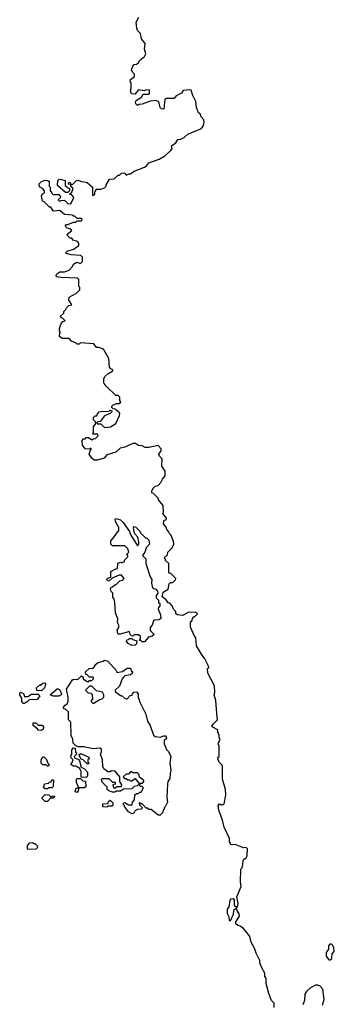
# Model space of a CAD drawing. Extents: x 2789571 to 2951634, y 860514 to 1033803.
# Tile 81 of 102: x 2913912 to 2916670, y 937651 to 946284. Entities that reach past the tile are written whole.
import ezdxf

# ---------------------------------------------------------------- set-up
doc = ezdxf.new("R2010")
doc.units = 0

msp = doc.modelspace()

# ---------------------------------------------------------------- linework, layer by layer
at = {"layer": '0CON05XD'}
for points in [[(2914113, 944803), (2914085, 944820), (2914082.5, 944845), (2914105, 944866.2), (2914135, 944876.7), (2914160, 944875), (2914170, 944865), (2914170, 944825), (2914180, 944815), (2914180, 944785), (2914190, 944775), (2914190, 944765), (2914205, 944750), (2914255, 944750), (2914270, 944735), (2914268.3, 944721.7), (2914250, 944705), (2914261.7, 944691.7), (2914275, 944700), (2914305, 944702.5), (2914333.9, 944673.9), (2914355, 944670), (2914362.5, 944675), (2914386.7, 944725), (2914368.3, 944748.3), (2914350, 944755), (2914368.3, 944771.7), (2914380, 944805), (2914361.7, 944821.7), (2914360, 944840), (2914341.7, 944841.7), (2914340, 944855), (2914355, 944860), (2914360, 944840), (2914375, 944840), (2914410, 944875), (2914425, 944876.7), (2914445, 944867.5), (2914505, 944856.7), (2914550, 944815), (2914550, 944745), (2914555, 944740), (2914570, 944755), (2914570, 944775), (2914580, 944785), (2914581.7, 944798.3), (2914625, 944797.5), (2914655, 944810), (2914670, 944825), (2914670, 944835), (2914700, 944885), (2914741.7, 944888.3), (2914775, 944920), (2914788.3, 944921.7), (2914805, 944937.5), (2914835, 944940), (2914845, 944920), (2914868.3, 944931.7), (2914885, 944932.5), (2914915, 944956.7), (2915005, 944990), (2915027.5, 945005), (2915045, 945030), (2915135, 945060), (2915185, 945090), (2915233.3, 945135), (2915247.5, 945155), (2915241.7, 945178.3), (2915280, 945205), (2915300, 945235), (2915325, 945237.5), (2915355, 945252.5), (2915385, 945280), (2915505, 945330), (2915523.3, 945355), (2915530, 945385), (2915526.2, 945405), (2915503, 945433), (2915495, 945457.5), (2915478.3, 945468.3), (2915463.6, 945513.6), (2915455, 945567.5), (2915429.1, 945619.1), (2915416.2, 945665), (2915405, 945670), (2915345, 945662.5), (2915329.3, 945640.7), (2915285, 945616.7), (2915265, 945592.5), (2915195, 945592.5), (2915185, 945587.5), (2915175, 945500), (2915155, 945502.5), (2915143.6, 945513.6), (2915132.5, 945565), (2915106.4, 945576.4), (2915055, 945570), (2914985, 945543.3), (2914958.3, 945541.7), (2914945, 945532.5), (2914930, 945545), (2914927.5, 945565), (2914933.6, 945576.4), (2914980, 945605), (2914995, 945630), (2915045, 945630), (2915050, 945635), (2915050, 945665), (2915045, 945670), (2915013, 945667), (2915005, 945660), (2914955, 945670), (2914935, 945650), (2914925, 945630), (2914893.3, 945633.3), (2914882.5, 945665), (2914890, 945685), (2914890, 945725), (2914880, 945745), (2914885, 945760), (2914920, 945785), (2914917.5, 945805), (2914900, 945825), (2914892.5, 945845), (2914903, 945877), (2914915, 945890), (2914937, 945893), (2914953, 945907), (2914963.6, 945926.4), (2915007.3, 945962.7), (2915016.7, 945985), (2915007.5, 946025), (2915012.5, 946075), (2914980, 946115), (2914971.7, 946161.7), (2914945, 946190), (2914938.3, 946208.3), (2914933, 946263), (2914957.5, 946305)], [(2914335, 944770), (2914315, 944770), (2914245, 944830), (2914247.5, 944875), (2914255, 944882.5), (2914266.1, 944886.1), (2914310, 944875), (2914311.7, 944831.7), (2914331.7, 944811.7), (2914350, 944805), (2914350, 944785), (2914335, 944770)], [(2916143, 937623), (2916141.7, 937661.7), (2916120, 937685), (2916096.7, 937745), (2916073.3, 937835), (2916071.7, 937881.7), (2916062.5, 937895), (2916060, 937925), (2916035, 937970), (2916017.5, 938015), (2916017.5, 938035), (2915985, 938100), (2915970, 938145), (2915941.2, 938195), (2915930, 938245), (2915916.2, 938265), (2915875, 938317.5), (2915845, 938337.5), (2915823, 938343), (2915808.3, 938358.3), (2915807.5, 938375), (2915840, 938425), (2915836.7, 938445), (2915817.5, 938475), (2915815, 938490), (2915805, 938490), (2915787.5, 938472.5), (2915785, 938440), (2915758.3, 938381.7), (2915750, 938385), (2915747.5, 938415), (2915732.5, 938445), (2915732.5, 938485), (2915747.5, 938505), (2915757.5, 938565), (2915765, 938577.5), (2915785, 938580), (2915792.5, 938565), (2915791.7, 938521.7), (2915815, 938500), (2915821.7, 938508.3), (2915826.1, 938533.9), (2915816.2, 938595), (2915852.5, 938685), (2915847.5, 938725), (2915850, 938835), (2915860, 938845), (2915867, 938873), (2915870, 938915), (2915885, 938930), (2915895, 938930), (2915907, 938953), (2915910, 939015), (2915897, 939027), (2915875, 939022.5), (2915801.7, 939051.7), (2915765, 939050), (2915760, 939055), (2915760, 939065), (2915750, 939075), (2915750, 939105), (2915703.6, 939203.6), (2915690, 939265), (2915656.7, 939355), (2915652.5, 939395), (2915665, 939410), (2915672.5, 939402.5), (2915695, 939402.5), (2915705, 939410), (2915720, 939485), (2915717.5, 939535), (2915690, 939625), (2915690, 939745), (2915660, 939775), (2915650, 939805), (2915650, 939815), (2915660, 939825), (2915660, 939915), (2915652.5, 939935), (2915670, 939975), (2915660, 939985), (2915660, 940015), (2915650, 940035), (2915648.3, 940058.3), (2915600, 940085), (2915600, 940095), (2915610.7, 940109.3), (2915647.5, 940145), (2915642.5, 940165), (2915632.5, 940315), (2915617.5, 940365), (2915622.5, 940385), (2915620, 940445), (2915562.5, 940555), (2915560, 940595), (2915570, 940605), (2915567, 940617), (2915535, 940680), (2915505, 940720), (2915462.5, 940795), (2915457.5, 940865), (2915445, 940880), (2915408.3, 940958.3), (2915410, 941005), (2915420, 941015), (2915431.7, 941048.3), (2915445, 941050), (2915470, 941075), (2915456.4, 941086.4), (2915395, 941090), (2915339.3, 941060.7), (2915295, 941067.5), (2915280, 941075), (2915280, 941095), (2915260, 941115), (2915250, 941145), (2915228.3, 941168.3), (2915215, 941170), (2915196.4, 941196.4), (2915160, 941225), (2915170, 941265), (2915215, 941290), (2915221.7, 941338.3), (2915235, 941350), (2915255, 941350), (2915278.3, 941371.7), (2915280, 941385), (2915240, 941425), (2915220, 941435), (2915220, 941515), (2915191.7, 941541.7), (2915190, 941555), (2915180, 941565), (2915208.3, 941591.7), (2915210, 941615), (2915250, 941655), (2915262.5, 941685), (2915261.7, 941711.7), (2915238.3, 941768.3), (2915221.7, 941781.7), (2915220, 941795), (2915203, 941813), (2915197.5, 941835), (2915173, 941863), (2915180, 941895), (2915195, 941900), (2915200, 941915), (2915167.5, 941955), (2915172.5, 941965), (2915170, 942025), (2915130, 942075), (2915130, 942085), (2915085, 942130), (2915070, 942135), (2915070, 942155), (2915080, 942165), (2915080, 942175), (2915100, 942195), (2915125, 942200), (2915150, 942225), (2915163.3, 942256.7), (2915187.5, 942285), (2915187.5, 942325), (2915158.3, 942368.3), (2915160, 942435), (2915137, 942457), (2915133.3, 942475), (2915152.5, 942505), (2915153, 942523), (2915125, 942550), (2915043, 942533), (2915012.5, 942532.5), (2914987, 942547), (2914955, 942550), (2914927, 942567), (2914905, 942567.5), (2914835, 942537.5), (2914793.3, 942526.7), (2914755, 942492.5), (2914675, 942467.5), (2914651.7, 942438.3), (2914595, 942422.5), (2914565, 942422.5), (2914545, 942440), (2914522.5, 942475), (2914530, 942505), (2914540, 942515), (2914538.3, 942528.3), (2914525, 942520), (2914485, 942522.5), (2914463.3, 942555), (2914460, 942595), (2914471.7, 942608.3), (2914485, 942610), (2914495, 942620), (2914515, 942620), (2914545, 942600), (2914555, 942610), (2914577, 942613), (2914600, 942635), (2914595, 942650), (2914555, 942650), (2914550, 942655), (2914560, 942665), (2914560, 942715), (2914580, 942745), (2914578.3, 942758.3), (2914560, 942775), (2914560, 942795), (2914575, 942810), (2914588.3, 942811.7), (2914593, 942827), (2914610, 942845), (2914635, 942852.5), (2914695, 942850), (2914705, 942860), (2914720, 942855), (2914720, 942845), (2914705, 942830), (2914655, 942810), (2914618.3, 942761.7), (2914590, 942755), (2914591.7, 942741.7), (2914625, 942740), (2914655, 942710), (2914707, 942713), (2914756.4, 942743.6), (2914787, 942813), (2914790, 942835), (2914748.3, 942868.3), (2914731.7, 942871.7), (2914720, 942885), (2914720, 942895), (2914731.7, 942908.3), (2914745, 942910), (2914755, 942920), (2914785, 942920), (2914798.3, 942931.7), (2914790, 942945), (2914790, 942975), (2914775, 942990), (2914755, 942990), (2914671.7, 943071.7), (2914653, 943093), (2914650, 943105), (2914650, 943135), (2914660, 943155), (2914685, 943180), (2914730, 943205), (2914730, 943215), (2914711.7, 943221.7), (2914698.3, 943238.3), (2914692.5, 943315), (2914682.5, 943335), (2914647.5, 943395), (2914605, 943410), (2914585, 943410), (2914561.7, 943441.7), (2914445, 943450), (2914435, 943440), (2914415, 943440), (2914408.3, 943448.3), (2914366.2, 943466.2), (2914345, 943490), (2914285, 943490), (2914260, 943505), (2914263, 943537), (2914270, 943545), (2914260, 943555), (2914260, 943575), (2914272.5, 943615), (2914291.7, 943638.3), (2914310, 943645), (2914285, 943670), (2914275, 943670), (2914270, 943685), (2914298.3, 943711.7), (2914300, 943725), (2914317, 943743), (2914320, 943755), (2914343, 943777), (2914370, 943785), (2914342.5, 943825), (2914345, 943850), (2914410, 943885), (2914440, 943915), (2914440, 943935), (2914430, 943945), (2914430, 944005), (2914418.3, 944018.3), (2914275, 944022.5), (2914235, 944030), (2914232.5, 944045), (2914237.5, 944055), (2914265, 944072.5), (2914305, 944072.5), (2914345, 944087.5), (2914375, 944120), (2914385, 944140), (2914413, 944157), (2914445, 944147.5), (2914462.5, 944165), (2914461.7, 944201.7), (2914447, 944217), (2914365, 944223.3), (2914320, 944235), (2914320, 944245), (2914330, 944255), (2914385, 944272.5), (2914420, 944295), (2914430, 944305), (2914430, 944325), (2914418.3, 944338.3), (2914381.7, 944351.7), (2914368.3, 944368.3), (2914355, 944370), (2914331.7, 944391.7), (2914330, 944405), (2914370, 944435), (2914351.7, 944451.7), (2914330, 944455), (2914310, 944475), (2914322.5, 944487.5), (2914335, 944487.5), (2914385, 944510), (2914405, 944510), (2914415, 944520), (2914455, 944520), (2914460, 944535), (2914455, 944540), (2914415, 944540), (2914395, 944560), (2914385, 944560), (2914375, 944570), (2914305, 944577.5), (2914265, 944610), (2914210, 944605), (2914185, 944640), (2914175, 944640), (2914128.3, 944688.3), (2914113, 944693), (2914103.6, 944736.4), (2914113.6, 944756.4), (2914130, 944765), (2914130, 944785), (2914113, 944803)], [(2915005, 940830), (2914985, 940830), (2914975, 940840), (2914961.7, 940841.7), (2914970, 940855), (2914970, 940875), (2914955, 940890), (2914915, 940890), (2914905, 940880), (2914891.7, 940881.7), (2914880, 940895), (2914875, 940920), (2914785, 940892.5), (2914773, 940903), (2914767, 940933), (2914782.5, 940955), (2914782.5, 940975), (2914768.3, 940998.3), (2914771.7, 941031.7), (2914752.5, 941085), (2914747.5, 941175), (2914740, 941205), (2914730, 941215), (2914730, 941255), (2914715, 941270), (2914707.5, 941295), (2914715, 941310), (2914727, 941313), (2914745, 941330), (2914755, 941330), (2914790, 941365), (2914815, 941370), (2914827.5, 941385), (2914805, 941412.5), (2914785, 941412.5), (2914721.7, 941388.3), (2914695, 941362.5), (2914682.5, 941365), (2914677.5, 941375), (2914685, 941387.5), (2914710, 941395), (2914710, 941445), (2914755, 941470), (2914768.3, 941471.7), (2914771.7, 941518.3), (2914795, 941527.5), (2914807, 941523), (2914830, 941535), (2914830, 941545), (2914860, 941575), (2914860, 941585), (2914850, 941595), (2914870, 941615), (2914860, 941645), (2914835, 941670), (2914725, 941670), (2914710, 941685), (2914710, 941715), (2914733, 941737), (2914782.5, 941805), (2914781.7, 941831.7), (2914752.5, 941885), (2914750, 941905), (2914755, 941910), (2914795, 941898.8), (2914820, 941875), (2914876.1, 941796.1), (2914887.5, 941765), (2914945, 941672.5), (2914957.5, 941685), (2914956.4, 941706.4), (2914947, 941747), (2914922.5, 941775), (2914912.5, 941805), (2914910, 941835), (2914915, 941840), (2914930, 941835), (2914965, 941800), (2914970, 941785), (2915015, 941740), (2915025, 941740), (2915045, 941720), (2915050, 941685), (2915020, 941655), (2915010, 941615), (2915000, 941605), (2914987.5, 941585), (2915017, 941557), (2915017.5, 941515), (2915055, 941400), (2915070, 941375), (2915067.5, 941345), (2915073.6, 941313.6), (2915080.7, 941300.7), (2915105, 941292.5), (2915120, 941275), (2915122.5, 941255), (2915110, 941235), (2915110, 941215), (2915130, 941195), (2915130, 941175), (2915140, 941165), (2915140, 941145), (2915128.3, 941131.7), (2915126.7, 941115), (2915146.7, 941065), (2915150, 941035), (2915136.4, 941023.6), (2915095, 941020), (2915086.4, 941013.6), (2915072.5, 940975), (2915057.5, 940955), (2915057.5, 940935), (2915060, 940925), (2915090, 940895), (2915075, 940880), (2915040.7, 940869.3), (2915005, 940830)], [(2914895, 940797.5), (2914863.9, 940813.9), (2914850, 940835), (2914851.7, 940848.3), (2914865, 940850), (2914875, 940860), (2914895, 940860), (2914905, 940850), (2914938.3, 940838.3), (2914937, 940813), (2914925, 940800), (2914895, 940797.5)], [(2915145, 939310), (2915125, 939310), (2915065, 939360), (2915045, 939360), (2915035, 939370), (2915021.7, 939371.7), (2914985, 939410), (2914975, 939410), (2914965, 939420), (2914960, 939415), (2914961.7, 939401.7), (2914990, 939375), (2914978.3, 939361.7), (2914945, 939360), (2914921.7, 939348.3), (2914920, 939335), (2914905, 939322.5), (2914893, 939323), (2914865, 939340), (2914830, 939385), (2914830, 939395), (2914820, 939405), (2914821.7, 939418.3), (2914835, 939420), (2914865, 939400), (2914898.3, 939401.7), (2914900, 939425), (2914920, 939445), (2914921.7, 939488.3), (2914935, 939500), (2914955, 939500), (2914965, 939510), (2914978.3, 939511.7), (2914998.3, 939548.3), (2914985, 939560), (2914971.7, 939561.7), (2914955, 939580), (2914941.7, 939568.3), (2914915, 939560), (2914895, 939540), (2914822.5, 939537.5), (2914795, 939520), (2914755, 939520), (2914745, 939510), (2914725, 939510), (2914693, 939523), (2914680, 939535), (2914680, 939555), (2914635, 939600), (2914630, 939625), (2914638.3, 939631.7), (2914695, 939630), (2914725, 939600), (2914748.3, 939598.3), (2914748.3, 939581.7), (2914730, 939575), (2914735, 939550), (2914755, 939550), (2914765, 939560), (2914805, 939560), (2914807.5, 939575), (2914790, 939605), (2914790, 939645), (2914750, 939695), (2914712.5, 939697.5), (2914705, 939690), (2914685, 939690), (2914650, 939715), (2914640, 939735), (2914637.5, 939795), (2914620, 939845), (2914630, 939865), (2914628.3, 939888.3), (2914615, 939896.7), (2914555, 939890), (2914475, 939907.5), (2914425, 939910), (2914401.7, 939921.7), (2914381.7, 939941.7), (2914377.5, 939975), (2914363, 940007), (2914360, 940125), (2914340, 940145), (2914340, 940215), (2914315, 940240), (2914301.7, 940241.7), (2914292.5, 940252.5), (2914310, 940275), (2914330, 940285), (2914337.5, 940305), (2914337, 940343), (2914322.5, 940415), (2914374, 940496), (2914385, 940503.3), (2914421.7, 940498.3), (2914455, 940530), (2914468.3, 940518.3), (2914470, 940505), (2914480, 940495), (2914503, 940483), (2914515, 940480), (2914525, 940490), (2914545, 940490), (2914560, 940505), (2914560, 940515), (2914555, 940520), (2914525, 940520), (2914505, 940540), (2914491.7, 940541.7), (2914490, 940565), (2914520, 940595), (2914555, 940600), (2914570, 940615), (2914570, 940625), (2914593.9, 940646.1), (2914645, 940660), (2914655, 940670), (2914685, 940660), (2914760, 940575), (2914765, 940560), (2914815, 940570), (2914855, 940597.5), (2914885, 940600), (2914890, 940575), (2914900, 940565), (2914898.3, 940551.7), (2914885, 940540), (2914835, 940530), (2914821.7, 940518.3), (2914810, 940505), (2914788.3, 940441.7), (2914750, 940405), (2914750, 940395), (2914795, 940360), (2914805, 940360), (2914830, 940335), (2914845, 940330), (2914855, 940330), (2914881.7, 940358.3), (2914898.3, 940361.7), (2914900, 940375), (2914913, 940387), (2914935, 940390), (2914950, 940375), (2914950, 940335), (2914960, 940325), (2914962.5, 940305), (2915017.5, 940195), (2915032.5, 940135), (2915057, 940097), (2915085, 940010), (2915100.7, 940000.7), (2915145, 939992.5), (2915175, 940006.7), (2915190, 940005), (2915197, 939997), (2915198.3, 939981.7), (2915180, 939965), (2915180, 939935), (2915200, 939885), (2915215, 939870), (2915237, 939827), (2915227.5, 939765), (2915237.5, 939705), (2915230, 939675), (2915229.3, 939630.7), (2915210, 939605), (2915207, 939583), (2915202.5, 939465), (2915207.5, 939425), (2915188.3, 939381.7), (2915180, 939375), (2915178.3, 939361.7), (2915170, 939355), (2915168.3, 939331.7), (2915145, 939310)], [(2914105, 940400), (2914061.7, 940401.7), (2914060, 940425), (2914085, 940450), (2914095, 940450), (2914115, 940467.5), (2914135, 940470), (2914140, 940455), (2914130, 940425), (2914105, 940400)], [(2914555, 940290), (2914608.3, 940321.7), (2914635, 940330), (2914650, 940345), (2914650, 940365), (2914637, 940387), (2914585, 940400), (2914545, 940440), (2914525, 940440), (2914490, 940405), (2914511.7, 940381.7), (2914535, 940380), (2914548.3, 940368.3), (2914550, 940325), (2914540, 940315), (2914540, 940305), (2914555, 940290)], [(2913955, 940290), (2913945, 940290), (2913930, 940305), (2913930, 940335), (2913912.5, 940365), (2913913, 940377), (2913923, 940387), (2913946.4, 940376.4), (2913955, 940350), (2913985, 940350), (2914015, 940370), (2914075, 940370), (2914090, 940355), (2914065, 940322.5), (2913995, 940320), (2913975, 940300), (2913965, 940300), (2913955, 940290)], [(2914205, 940352.5), (2914180, 940365), (2914245, 940420), (2914265, 940410), (2914280, 940375), (2914276.4, 940363.6), (2914255, 940353.3), (2914205, 940352.5)], [(2914105, 940052.5), (2914070, 940055), (2914070, 940065), (2914030, 940095), (2914031.7, 940118.3), (2914055, 940120), (2914075, 940100), (2914108.3, 940098.3), (2914120, 940085), (2914120, 940075), (2914117, 940063), (2914105, 940052.5)], [(2914495, 939640), (2914451.7, 939641.7), (2914451.7, 939691.7), (2914438.3, 939718.3), (2914405, 939740), (2914385, 939740), (2914360, 939755), (2914370, 939765), (2914380, 939795), (2914360, 939815), (2914363, 939837), (2914370, 939845), (2914368.3, 939881.7), (2914385, 939900), (2914398.3, 939898.3), (2914403, 939863), (2914410, 939855), (2914408.3, 939841.7), (2914390, 939825), (2914391.7, 939811.7), (2914428.3, 939798.3), (2914437.5, 939787.5), (2914451.7, 939731.7), (2914480, 939715), (2914507, 939687), (2914507, 939653), (2914495, 939640)], [(2914515, 939760), (2914505, 939760), (2914470, 939795), (2914451.7, 939801.7), (2914431.7, 939838.3), (2914442.5, 939847.5), (2914455, 939847.5), (2914518.3, 939818.3), (2914520, 939805), (2914510, 939795), (2914510, 939775), (2914520, 939765), (2914515, 939760)], [(2914165, 939740), (2914155, 939740), (2914145, 939750), (2914115, 939750), (2914100, 939765), (2914100, 939795), (2914115, 939820), (2914125, 939820), (2914148.3, 939798.3), (2914160, 939765), (2914170, 939755), (2914165, 939740)], [(2914965, 939580), (2914975, 939590), (2914988.3, 939591.7), (2915000, 939605), (2915000, 939615), (2914961.7, 939641.7), (2914960, 939665), (2914945, 939680), (2914905, 939680), (2914895, 939690), (2914885, 939690), (2914865, 939670), (2914845, 939670), (2914820, 939645), (2914831.7, 939631.7), (2914845, 939630), (2914855, 939620), (2914875, 939620), (2914885, 939610), (2914895, 939610), (2914925, 939630), (2914965, 939580)], [(2914155, 939540), (2914135, 939540), (2914121.7, 939551.7), (2914130, 939585), (2914165, 939590), (2914175, 939600), (2914188.3, 939601.7), (2914195, 939620), (2914208.3, 939618.3), (2914205, 939560), (2914195, 939550), (2914165, 939550), (2914155, 939540)], [(2914415, 939507.5), (2914397.5, 939515), (2914405, 939540), (2914415, 939550), (2914430, 939550), (2914410, 939595), (2914410, 939625), (2914415, 939630), (2914445, 939630), (2914465, 939610), (2914488.3, 939608.3), (2914491.7, 939558.3), (2914481.7, 939548.3), (2914430, 939550), (2914426.4, 939523.6), (2914415, 939507.5)], [(2914155, 939430), (2914135, 939430), (2914110, 939455), (2914110, 939465), (2914135, 939490), (2914167, 939487), (2914185, 939470), (2914205, 939480), (2914220, 939475), (2914205, 939460), (2914181.7, 939458.3), (2914155, 939430)], [(2914675, 939380), (2914641.7, 939381.7), (2914640, 939405), (2914645, 939410), (2914688.3, 939411.7), (2914691.7, 939428.3), (2914705, 939440), (2914728.3, 939418.3), (2914730, 939395), (2914725, 939390), (2914685, 939390), (2914675, 939380)], [(2913985, 939010), (2913980, 939015), (2913980, 939045), (2914001.7, 939068.3), (2914025, 939070), (2914035, 939060), (2914045, 939060), (2914065, 939040), (2914067.5, 939025), (2914055, 939012.5), (2913985, 939010)], [(2916635, 938040), (2916647, 938053), (2916650, 938095), (2916670, 938115), (2916667, 938147), (2916658.3, 938168.3), (2916645, 938180), (2916631.7, 938178.3), (2916620, 938165), (2916620, 938135), (2916600, 938105), (2916597.5, 938075), (2916621.7, 938041.7), (2916635, 938040)], [(2916567.5, 937645), (2916582.5, 937695), (2916570, 937785), (2916545, 937810), (2916525, 937820), (2916505, 937820), (2916460, 937795), (2916425, 937762.5), (2916410.7, 937739.3), (2916410, 937685), (2916393, 937647)]]:
    msp.add_lwpolyline(points, dxfattribs=at)

doc.saveas('drawing.dxf')
